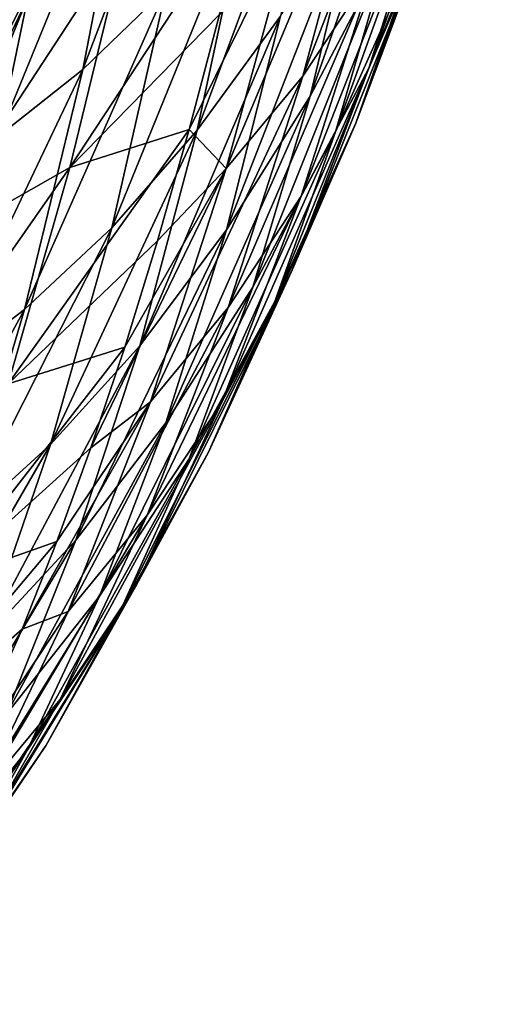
# Model space of a CAD drawing. Header units: millimetres. Extents: x 0 to 99, y -177 to 177.
# Tile 20 of 192: x 76 to 86, y -153 to -134. Entities that reach past the tile are written whole.
import ezdxf

# ---------------------------------------------------------------- set-up
doc = ezdxf.new("R2010")
doc.units = ezdxf.units.MM
doc.header["$LTSCALE"] = 26.699852
for name, color, linetype in [('11', 7, 'CONTINUOUS'), ('13', 7, 'CONTINUOUS'), ('15', 7, 'CONTINUOUS')]:
    doc.layers.add(name, color=color, linetype=linetype)

msp = doc.modelspace()

# ---------------------------------------------------------------- linework, layer by layer
at = {"layer": '11', "color": 253, "linetype": 'Continuous', "true_color": 0x9ca8ab}
for points in [[(84.928, -130.036, 173.558), (83.495, -134.557, 168.235), (86.135, -127.196, 170.655), (84.928, -130.036, 173.558)], [(86.135, -127.196, 170.655), (83.495, -134.557, 168.235), (84.741, -131.641, 165.445), (86.135, -127.196, 170.655)], [(83.54, -129.648, 183.71), (82.166, -134.72, 178.66), (84.95, -127.535, 181.204), (83.54, -129.648, 183.71)], [(84.95, -127.535, 181.204), (82.166, -134.72, 178.66), (83.602, -132.542, 176.229), (84.95, -127.535, 181.204)], [(79.423, -132.966, 118.113), (77.751, -134.584, 111.782), (80.366, -127.715, 115.785), (79.423, -132.966, 118.113)], [(80.366, -127.715, 115.785), (77.751, -134.584, 111.782), (78.775, -129.302, 109.742), (80.366, -127.715, 115.785)], [(83.92, -132.055, 148.162), (82.315, -135.116, 142.107), (84.873, -127.88, 145.11), (83.92, -132.055, 148.162)], [(84.873, -127.88, 145.11), (82.315, -135.116, 142.107), (83.333, -130.878, 139.266), (84.873, -127.88, 145.11)], [(84.741, -131.641, 165.445), (83.231, -135.658, 159.801), (85.861, -128.372, 162.44), (84.741, -131.641, 165.445)], [(85.861, -128.372, 162.44), (83.231, -135.658, 159.801), (84.398, -132.316, 156.941), (85.861, -128.372, 162.44)], [(84.398, -132.316, 156.941), (82.827, -135.837, 151.039), (85.434, -128.602, 153.885), (84.398, -132.316, 156.941)], [(85.434, -128.602, 153.885), (82.827, -135.837, 151.039), (83.92, -132.055, 148.162), (85.434, -128.602, 153.885)], [(81.72, -133.513, 133.157), (80.048, -135.802, 126.833), (82.662, -128.8, 130.407), (81.72, -133.513, 133.157)], [(82.662, -128.8, 130.407), (80.048, -135.802, 126.833), (81.065, -131.043, 124.337), (82.662, -128.8, 130.407)], [(77.751, -134.584, 111.782), (76.061, -135.913, 105.396), (78.775, -129.302, 109.742), (77.751, -134.584, 111.782)], [(78.775, -129.302, 109.742), (76.061, -135.913, 105.396), (77.166, -130.609, 103.646), (78.775, -129.302, 109.742)], [(82.025, -131.448, 185.954), (80.629, -136.573, 180.841), (83.54, -129.648, 183.71), (82.025, -131.448, 185.954)], [(83.54, -129.648, 183.71), (80.629, -136.573, 180.841), (82.166, -134.72, 178.66), (83.54, -129.648, 183.71)], [(83.602, -132.542, 176.229), (82.135, -137.127, 170.805), (84.928, -130.036, 173.558), (83.602, -132.542, 176.229)], [(84.928, -130.036, 173.558), (82.135, -137.127, 170.805), (83.495, -134.557, 168.235), (84.928, -130.036, 173.558)], [(76.061, -135.913, 105.396), (74.366, -136.967, 99.005), (77.166, -130.609, 103.646), (76.061, -135.913, 105.396)], [(77.166, -130.609, 103.646), (74.366, -136.967, 99.005), (75.552, -131.649, 97.543), (77.166, -130.609, 103.646)], [(82.315, -135.116, 142.107), (80.634, -137.801, 135.771), (83.333, -130.878, 139.266), (82.315, -135.116, 142.107)], [(83.333, -130.878, 139.266), (80.634, -137.801, 135.771), (81.72, -133.513, 133.157), (83.333, -130.878, 139.266)], [(80.048, -135.802, 126.833), (78.33, -137.758, 120.344), (81.065, -131.043, 124.337), (80.048, -135.802, 126.833)], [(81.065, -131.043, 124.337), (78.33, -137.758, 120.344), (79.423, -132.966, 118.113), (81.065, -131.043, 124.337)], [(80.629, -136.573, 180.841), (82.025, -131.448, 185.954), (79.887, -135.786, 184.628), (80.629, -136.573, 180.841)], [(79.887, -135.786, 184.628), (82.025, -131.448, 185.954), (80.495, -133.479, 186.897), (79.887, -135.786, 184.628)], [(83.495, -134.557, 168.235), (81.942, -138.635, 162.46), (84.741, -131.641, 165.445), (83.495, -134.557, 168.235)], [(84.741, -131.641, 165.445), (81.942, -138.635, 162.46), (83.231, -135.658, 159.801), (84.741, -131.641, 165.445)], [(82.827, -135.837, 151.039), (81.162, -138.951, 144.788), (83.92, -132.055, 148.162), (82.827, -135.837, 151.039)], [(83.92, -132.055, 148.162), (81.162, -138.951, 144.788), (82.315, -135.116, 142.107), (83.92, -132.055, 148.162)], [(83.231, -135.658, 159.801), (81.607, -139.236, 153.736), (84.398, -132.316, 156.941), (83.231, -135.658, 159.801)], [(84.398, -132.316, 156.941), (81.607, -139.236, 153.736), (82.827, -135.837, 151.039), (84.398, -132.316, 156.941)], [(82.166, -134.72, 178.66), (80.669, -139.358, 173.148), (83.602, -132.542, 176.229), (82.166, -134.72, 178.66)], [(83.602, -132.542, 176.229), (80.669, -139.358, 173.148), (82.135, -137.127, 170.805), (83.602, -132.542, 176.229)], [(78.33, -137.758, 120.344), (76.581, -139.4, 113.744), (79.423, -132.966, 118.113), (78.33, -137.758, 120.344)], [(79.423, -132.966, 118.113), (76.581, -139.4, 113.744), (77.751, -134.584, 111.782), (79.423, -132.966, 118.113)], [(80.634, -137.801, 135.771), (78.892, -140.126, 129.209), (81.72, -133.513, 133.157), (80.634, -137.801, 135.771)], [(81.72, -133.513, 133.157), (78.892, -140.126, 129.209), (80.048, -135.802, 126.833), (81.72, -133.513, 133.157)], [(82.135, -137.127, 170.805), (80.543, -141.257, 164.914), (83.495, -134.557, 168.235), (82.135, -137.127, 170.805)], [(83.495, -134.557, 168.235), (80.543, -141.257, 164.914), (81.942, -138.635, 162.46), (83.495, -134.557, 168.235)], [(76.581, -139.4, 113.744), (74.813, -140.744, 107.086), (77.751, -134.584, 111.782), (76.581, -139.4, 113.744)], [(77.751, -134.584, 111.782), (74.813, -140.744, 107.086), (76.061, -135.913, 105.396), (77.751, -134.584, 111.782)], [(80.629, -136.573, 180.841), (79.107, -141.255, 175.254), (82.166, -134.72, 178.66), (80.629, -136.573, 180.841)], [(82.166, -134.72, 178.66), (79.107, -141.255, 175.254), (80.669, -139.358, 173.148), (82.166, -134.72, 178.66)], [(81.162, -138.951, 144.788), (79.418, -141.676, 138.243), (82.315, -135.116, 142.107), (81.162, -138.951, 144.788)], [(82.315, -135.116, 142.107), (79.418, -141.676, 138.243), (80.634, -137.801, 135.771), (82.315, -135.116, 142.107)], [(81.942, -138.635, 162.46), (80.271, -142.262, 156.247), (83.231, -135.658, 159.801), (81.942, -138.635, 162.46)], [(83.231, -135.658, 159.801), (80.271, -142.262, 156.247), (81.607, -139.236, 153.736), (83.231, -135.658, 159.801)], [(78.892, -140.126, 129.209), (77.102, -142.108, 122.474), (80.048, -135.802, 126.833), (78.892, -140.126, 129.209)], [(80.048, -135.802, 126.833), (77.102, -142.108, 122.474), (78.33, -137.758, 120.344), (80.048, -135.802, 126.833)], [(79.251, -138.019, 182.251), (80.629, -136.573, 180.841), (79.887, -135.786, 184.628), (79.251, -138.019, 182.251)], [(81.607, -139.236, 153.736), (79.886, -142.394, 147.306), (82.827, -135.837, 151.039), (81.607, -139.236, 153.736)], [(82.827, -135.837, 151.039), (79.886, -142.394, 147.306), (81.162, -138.951, 144.788), (82.827, -135.837, 151.039)], [(79.107, -141.255, 175.254), (80.629, -136.573, 180.841), (77.914, -142.174, 177.258), (79.107, -141.255, 175.254)], [(77.914, -142.174, 177.258), (80.629, -136.573, 180.841), (78.591, -140.157, 179.784), (77.914, -142.174, 177.258)], [(78.591, -140.157, 179.784), (80.629, -136.573, 180.841), (79.251, -138.019, 182.251), (78.591, -140.157, 179.784)], [(80.669, -139.358, 173.148), (79.044, -143.53, 167.154), (82.135, -137.127, 170.805), (80.669, -139.358, 173.148)], [(82.135, -137.127, 170.805), (79.044, -143.53, 167.154), (80.543, -141.257, 164.914), (82.135, -137.127, 170.805)], [(77.102, -142.108, 122.474), (75.279, -143.766, 115.622), (78.33, -137.758, 120.344), (77.102, -142.108, 122.474)], [(78.33, -137.758, 120.344), (75.279, -143.766, 115.622), (76.581, -139.4, 113.744), (78.33, -137.758, 120.344)], [(79.418, -141.676, 138.243), (77.609, -144.03, 131.461), (80.634, -137.801, 135.771), (79.418, -141.676, 138.243)], [(80.634, -137.801, 135.771), (77.609, -144.03, 131.461), (78.892, -140.126, 129.209), (80.634, -137.801, 135.771)], [(80.543, -141.257, 164.914), (78.83, -144.922, 158.568), (81.942, -138.635, 162.46), (80.543, -141.257, 164.914)], [(81.942, -138.635, 162.46), (78.83, -144.922, 158.568), (80.271, -142.262, 156.247), (81.942, -138.635, 162.46)], [(79.886, -142.394, 147.306), (78.083, -145.151, 140.568), (81.162, -138.951, 144.788), (79.886, -142.394, 147.306)], [(81.162, -138.951, 144.788), (78.083, -145.151, 140.568), (79.418, -141.676, 138.243), (81.162, -138.951, 144.788)], [(80.271, -142.262, 156.247), (78.499, -145.455, 149.654), (81.607, -139.236, 153.736), (80.271, -142.262, 156.247)], [(81.607, -139.236, 153.736), (78.499, -145.455, 149.654), (79.886, -142.394, 147.306), (81.607, -139.236, 153.736)], [(75.279, -143.766, 115.622), (73.439, -145.119, 108.711), (76.581, -139.4, 113.744), (75.279, -143.766, 115.622)], [(76.581, -139.4, 113.744), (73.439, -145.119, 108.711), (74.813, -140.744, 107.086), (76.581, -139.4, 113.744)], [(79.107, -141.255, 175.254), (77.453, -145.461, 169.171), (80.669, -139.358, 173.148), (79.107, -141.255, 175.254)], [(80.669, -139.358, 173.148), (77.453, -145.461, 169.171), (79.044, -143.53, 167.154), (80.669, -139.358, 173.148)], [(77.609, -144.03, 131.461), (75.752, -146.031, 124.497), (78.892, -140.126, 129.209), (77.609, -144.03, 131.461)], [(78.892, -140.126, 129.209), (75.752, -146.031, 124.497), (77.102, -142.108, 122.474), (78.892, -140.126, 129.209)], [(77.453, -145.461, 169.171), (79.107, -141.255, 175.254), (76.529, -145.815, 172.094), (77.453, -145.461, 169.171)], [(76.529, -145.815, 172.094), (79.107, -141.255, 175.254), (77.228, -144.056, 174.698), (76.529, -145.815, 172.094)], [(77.228, -144.056, 174.698), (79.107, -141.255, 175.254), (77.914, -142.174, 177.258), (77.228, -144.056, 174.698)], [(79.044, -143.53, 167.154), (77.293, -147.227, 160.691), (80.543, -141.257, 164.914), (79.044, -143.53, 167.154)], [(80.543, -141.257, 164.914), (77.293, -147.227, 160.691), (78.83, -144.922, 158.568), (80.543, -141.257, 164.914)], [(78.083, -145.151, 140.568), (76.213, -147.526, 133.583), (79.418, -141.676, 138.243), (78.083, -145.151, 140.568)], [(79.418, -141.676, 138.243), (76.213, -147.526, 133.583), (77.609, -144.03, 131.461), (79.418, -141.676, 138.243)], [(75.752, -146.031, 124.497), (73.861, -147.699, 117.413), (77.102, -142.108, 122.474), (75.752, -146.031, 124.497)], [(77.102, -142.108, 122.474), (73.861, -147.699, 117.413), (75.279, -143.766, 115.622), (77.102, -142.108, 122.474)], [(78.83, -144.922, 158.568), (77.011, -148.144, 151.828), (80.271, -142.262, 156.247), (78.83, -144.922, 158.568)], [(80.271, -142.262, 156.247), (77.011, -148.144, 151.828), (78.499, -145.455, 149.654), (80.271, -142.262, 156.247)], [(78.499, -145.455, 149.654), (76.642, -148.237, 142.742), (79.886, -142.394, 147.306), (78.499, -145.455, 149.654)], [(79.886, -142.394, 147.306), (76.642, -148.237, 142.742), (78.083, -145.151, 140.568), (79.886, -142.394, 147.306)], [(77.453, -145.461, 169.171), (75.671, -149.182, 162.607), (79.044, -143.53, 167.154), (77.453, -145.461, 169.171)], [(79.044, -143.53, 167.154), (75.671, -149.182, 162.607), (77.293, -147.227, 160.691), (79.044, -143.53, 167.154)], [(76.213, -147.526, 133.583), (74.293, -149.54, 126.41), (77.609, -144.03, 131.461), (76.213, -147.526, 133.583)], [(77.609, -144.03, 131.461), (74.293, -149.54, 126.41), (75.752, -146.031, 124.497), (77.609, -144.03, 131.461)], [(77.293, -147.227, 160.691), (75.434, -150.469, 153.822), (78.83, -144.922, 158.568), (77.293, -147.227, 160.691)], [(78.83, -144.922, 158.568), (75.434, -150.469, 153.822), (77.011, -148.144, 151.828), (78.83, -144.922, 158.568)], [(76.642, -148.237, 142.742), (74.716, -150.627, 135.572), (78.083, -145.151, 140.568), (76.642, -148.237, 142.742)], [(78.083, -145.151, 140.568), (74.716, -150.627, 135.572), (76.213, -147.526, 133.583), (78.083, -145.151, 140.568)], [(75.671, -149.182, 162.607), (77.453, -145.461, 169.171), (75.083, -149.026, 166.704), (75.671, -149.182, 162.607)], [(75.083, -149.026, 166.704), (77.453, -145.461, 169.171), (76.529, -145.815, 172.094), (75.083, -149.026, 166.704)], [(77.011, -148.144, 151.828), (75.105, -150.943, 144.759), (78.499, -145.455, 149.654), (77.011, -148.144, 151.828)], [(78.499, -145.455, 149.654), (75.105, -150.943, 144.759), (76.642, -148.237, 142.742), (78.499, -145.455, 149.654)], [(75.671, -149.182, 162.607), (73.778, -152.439, 155.625), (77.293, -147.227, 160.691), (75.671, -149.182, 162.607)], [(77.293, -147.227, 160.691), (73.778, -152.439, 155.625), (75.434, -150.469, 153.822), (77.293, -147.227, 160.691)], [(75.434, -150.469, 153.822), (73.486, -153.281, 146.613), (77.011, -148.144, 151.828), (75.434, -150.469, 153.822)], [(77.011, -148.144, 151.828), (73.486, -153.281, 146.613), (75.105, -150.943, 144.759), (77.011, -148.144, 151.828)], [(75.105, -150.943, 144.759), (73.129, -153.343, 137.423), (76.642, -148.237, 142.742), (75.105, -150.943, 144.759)], [(76.642, -148.237, 142.742), (73.129, -153.343, 137.423), (74.716, -150.627, 135.572), (76.642, -148.237, 142.742)]]:
    msp.add_3dface(points, dxfattribs=at)
at = {"layer": '13', "color": 253, "linetype": 'Continuous', "true_color": 0x9ca8ab}
for points in [[(73.312, -129.615, 202.259), (72.228, -134.82, 198.144), (76.659, -128.388, 199.708), (73.312, -129.615, 202.259)], [(76.659, -128.388, 199.708), (72.228, -134.82, 198.144), (75.593, -133.485, 195.675), (76.659, -128.388, 199.708)], [(80.495, -133.479, 186.897), (81.081, -131.083, 189.081), (77.488, -136.549, 188.7), (80.495, -133.479, 186.897)], [(81.081, -131.083, 189.081), (78.629, -131.872, 192.966), (77.488, -136.549, 188.7), (81.081, -131.083, 189.081)], [(75.593, -133.485, 195.675), (74.423, -138.289, 191.294), (78.629, -131.872, 192.966), (75.593, -133.485, 195.675)], [(78.629, -131.872, 192.966), (74.423, -138.289, 191.294), (77.488, -136.549, 188.7), (78.629, -131.872, 192.966)], [(79.887, -135.786, 184.628), (80.495, -133.479, 186.897), (77.488, -136.549, 188.7), (79.887, -135.786, 184.628)], [(79.251, -138.019, 182.251), (79.887, -135.786, 184.628), (76.253, -140.893, 184.11), (79.251, -138.019, 182.251)], [(79.887, -135.786, 184.628), (77.488, -136.549, 188.7), (76.253, -140.893, 184.11), (79.887, -135.786, 184.628)], [(74.423, -138.289, 191.294), (73.15, -142.751, 186.575), (77.488, -136.549, 188.7), (74.423, -138.289, 191.294)], [(77.488, -136.549, 188.7), (73.15, -142.751, 186.575), (76.253, -140.893, 184.11), (77.488, -136.549, 188.7)], [(78.591, -140.157, 179.784), (79.251, -138.019, 182.251), (76.253, -140.893, 184.11), (78.591, -140.157, 179.784)], [(77.914, -142.174, 177.258), (78.591, -140.157, 179.784), (74.928, -144.867, 179.215), (77.914, -142.174, 177.258)], [(78.591, -140.157, 179.784), (76.253, -140.893, 184.11), (74.928, -144.867, 179.215), (78.591, -140.157, 179.784)], [(77.228, -144.056, 174.698), (77.914, -142.174, 177.258), (74.928, -144.867, 179.215), (77.228, -144.056, 174.698)], [(76.529, -145.815, 172.094), (77.228, -144.056, 174.698), (73.524, -148.447, 174.049), (76.529, -145.815, 172.094)], [(77.228, -144.056, 174.698), (74.928, -144.867, 179.215), (73.524, -148.447, 174.049), (77.228, -144.056, 174.698)], [(75.083, -149.026, 166.704), (76.529, -145.815, 172.094), (73.524, -148.447, 174.049), (75.083, -149.026, 166.704)]]:
    msp.add_3dface(points, dxfattribs=at)
at = {"layer": '15', "color": 253, "linetype": 'Continuous', "true_color": 0x9ca8ab}
for points in [[(75.564, -135.183, 167.583), (75.626, -133.202, 175.062), (76.947, -131.131, 172.786), (75.564, -135.183, 167.583)], [(75.564, -135.183, 167.583), (76.947, -131.131, 172.786), (76.842, -132.649, 165.077), (75.564, -135.183, 167.583)], [(75.381, -136.248, 159.542), (75.564, -135.183, 167.583), (76.842, -132.649, 165.077), (75.381, -136.248, 159.542)], [(75.381, -136.248, 159.542), (76.842, -132.649, 165.077), (76.605, -133.23, 156.877), (75.381, -136.248, 159.542)], [(75.083, -136.396, 151.087), (76.605, -133.23, 156.877), (76.245, -132.874, 148.333), (75.083, -136.396, 151.087)], [(75.083, -136.396, 151.087), (75.381, -136.248, 159.542), (76.605, -133.23, 156.877), (75.083, -136.396, 151.087)]]:
    msp.add_3dface(points, dxfattribs=at)

doc.saveas('drawing.dxf')
